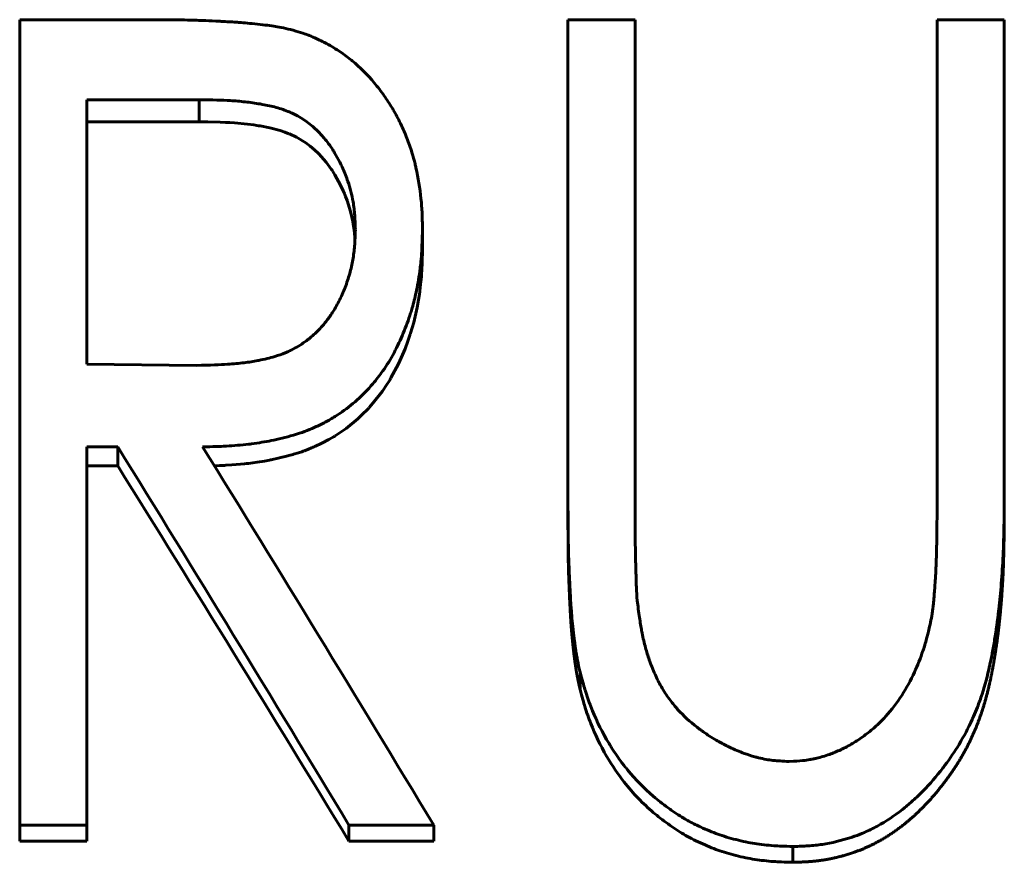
# Model space of a CAD drawing. Header units: millimetres. Extents: x 0 to 420, y 0 to 297.
# Tile 17 of 22: x 123.55 to 128.63, y 178.09 to 182.43. Entities that reach past the tile are written whole.
import ezdxf

# ---------------------------------------------------------------- set-up
doc = ezdxf.new("R2010")
doc.units = ezdxf.units.MM
doc.linetypes.add('K5LT_BASIC', pattern=[0])
doc.layers.add('Системный слой (1)', color=7, linetype='Continuous', true_color=0x6c6c6c)

# ---------------------------------------------------------------- blocks, each defined once
blk = doc.blocks.new('U16')
at = {"layer": 'Системный слой (1)', "color": 150, "linetype": 'K5LT_BASIC', "lineweight": 60, "true_color": 0x0080ff}
for p, q in [((124.5203, 181.906), (124.4753, 181.9065)), ((124.5848, 181.9045), (124.5203, 181.906)), ((124.6111, 181.9036), (124.5848, 181.9045)), ((124.6228, 181.903), (124.6111, 181.9036)), ((124.6282, 181.9027), (124.6228, 181.903)), ((124.6309, 181.9026), (124.6282, 181.9027)), ((124.6322, 181.9025), (124.6309, 181.9026)), ((124.6328, 181.9025), (124.6322, 181.9025)), ((124.6331, 181.9024), (124.6328, 181.9025)), ((124.6333, 181.9024), (124.6331, 181.9024)), ((124.6334, 181.9024), (124.6333, 181.9024)), ((124.658, 181.9008), (124.6334, 181.9024)), ((124.7249, 181.8942), (124.658, 181.9008)), ((124.7578, 181.8899), (124.7249, 181.8942)), ((124.774, 181.8875), (124.7578, 181.8899)), ((124.7821, 181.8862), (124.774, 181.8875)), ((124.7862, 181.8855), (124.7821, 181.8862)), ((124.7882, 181.8852), (124.7862, 181.8855)), ((124.7892, 181.885), (124.7882, 181.8852)), ((124.7897, 181.8849), (124.7892, 181.885)), ((124.79, 181.8849), (124.7897, 181.8849)), ((124.7901, 181.8849), (124.79, 181.8849)), ((124.8399, 181.8752), (124.7901, 181.8849)), ((124.8937, 181.861), (124.8399, 181.8752)), ((124.9182, 181.8528), (124.8937, 181.861)), ((124.9298, 181.8484), (124.9182, 181.8528)), ((124.9355, 181.8462), (124.9298, 181.8484)), ((124.9383, 181.8451), (124.9355, 181.8462)), ((124.9397, 181.8445), (124.9383, 181.8451)), ((124.9404, 181.8442), (124.9397, 181.8445)), ((124.9407, 181.8441), (124.9404, 181.8442)), ((124.9409, 181.844), (124.9407, 181.8441)), ((124.941, 181.8439), (124.9409, 181.844)), ((124.9777, 181.8266), (124.941, 181.8439)), ((125.0252, 181.7977), (124.9777, 181.8266)), ((125.0477, 181.7809), (125.0252, 181.7977)), ((125.0587, 181.772), (125.0477, 181.7809)), ((125.0641, 181.7674), (125.0587, 181.772)), ((125.0668, 181.765), (125.0641, 181.7674)), ((125.0681, 181.7638), (125.0668, 181.765)), ((125.0688, 181.7633), (125.0681, 181.7638)), ((125.0691, 181.763), (125.0688, 181.7633)), ((125.0693, 181.7628), (125.0691, 181.763)), ((125.0694, 181.7627), (125.0693, 181.7628)), ((125.0922, 181.7411), (125.0694, 181.7627)), ((125.1305, 181.6982), (125.0922, 181.7411)), ((125.1482, 181.6749), (125.1305, 181.6982)), ((125.1566, 181.6628), (125.1482, 181.6749)), ((125.1608, 181.6567), (125.1566, 181.6628)), ((125.1628, 181.6536), (125.1608, 181.6567)), ((125.1639, 181.652), (125.1628, 181.6536)), ((125.1644, 181.6512), (125.1639, 181.652)), ((125.1646, 181.6508), (125.1644, 181.6512)), ((125.1647, 181.6506), (125.1646, 181.6508)), ((125.1648, 181.6505), (125.1647, 181.6506)), ((125.1756, 181.6332), (125.1648, 181.6505)), ((125.2054, 181.5789), (125.1756, 181.6332)), ((125.2186, 181.5506), (125.2054, 181.5789)), ((125.2247, 181.5363), (125.2186, 181.5506)), ((125.2277, 181.529), (125.2247, 181.5363)), ((125.2291, 181.5254), (125.2277, 181.529)), ((125.2299, 181.5236), (125.2291, 181.5254)), ((125.2302, 181.5227), (125.2299, 181.5236)), ((125.2304, 181.5222), (125.2302, 181.5227)), ((125.2305, 181.522), (125.2304, 181.5222)), ((125.2305, 181.5219), (125.2305, 181.522)), ((125.2384, 181.5006), (125.2305, 181.5219)), ((125.2561, 181.4434), (125.2384, 181.5006)), ((125.2633, 181.414), (125.2561, 181.4434)), ((125.2664, 181.3992), (125.2633, 181.414)), ((125.2679, 181.3917), (125.2664, 181.3992)), ((125.2686, 181.388), (125.2679, 181.3917)), ((125.269, 181.3861), (125.2686, 181.388)), ((125.2691, 181.3851), (125.269, 181.3861)), ((125.2692, 181.3847), (125.2691, 181.3851)), ((125.2693, 181.3844), (125.2692, 181.3847)), ((125.2693, 181.3843), (125.2693, 181.3844)), ((125.2699, 181.3808), (125.2693, 181.3843)), ((125.2749, 181.3475), (125.2699, 181.3808)), ((125.2767, 181.3306), (125.2749, 181.3475)), ((125.2775, 181.3221), (125.2767, 181.3306)), ((125.2779, 181.3178), (125.2775, 181.3221)), ((125.278, 181.3157), (125.2779, 181.3178)), ((125.2781, 181.3146), (125.278, 181.3157)), ((125.2781, 181.3141), (125.2781, 181.3146)), ((125.2782, 181.3138), (125.2781, 181.3141)), ((125.2782, 181.3137), (125.2782, 181.3138)), ((125.2782, 181.3136), (125.2782, 181.3137)), ((125.2792, 181.2968), (125.2782, 181.3136))]:
    blk.add_line(p, q, dxfattribs=at)
blk = doc.blocks.new('U17')
at = {"layer": 'Системный слой (1)', "color": 150, "linetype": 'K5LT_BASIC', "lineweight": 60, "true_color": 0x0080ff}
for p, q in [((125.6274, 181.2416), (125.6233, 181.1342)), ((125.6216, 181.108), (125.6195, 181.0826)), ((125.6225, 181.1211), (125.6216, 181.108)), ((125.6229, 181.1276), (125.6225, 181.1211)), ((125.6231, 181.131), (125.6229, 181.1276)), ((125.6232, 181.1326), (125.6231, 181.131)), ((125.6233, 181.1334), (125.6232, 181.1326)), ((125.6233, 181.1342), (125.6233, 181.1341)), ((125.6233, 181.1341), (125.6233, 181.1339)), ((125.6233, 181.1339), (125.6233, 181.1334)), ((125.6195, 181.0826), (125.6142, 181.0338)), ((125.6104, 181.0073), (125.6073, 180.9876)), ((125.6119, 181.0172), (125.6104, 181.0073)), ((125.6126, 181.0222), (125.6119, 181.0172)), ((125.6129, 181.0246), (125.6126, 181.0222)), ((125.6131, 181.0259), (125.6129, 181.0246)), ((125.6132, 181.0265), (125.6131, 181.0259)), ((125.6133, 181.027), (125.6132, 181.0268)), ((125.6132, 181.0268), (125.6132, 181.0265)), ((125.6142, 181.0338), (125.6133, 181.027)), ((125.6001, 180.9484), (125.5822, 180.8711)), ((125.6073, 180.9876), (125.6001, 180.9484)), ((125.5822, 180.8711), (125.5662, 180.8157)), ((125.5595, 180.7952), (125.5525, 180.7749)), ((125.5629, 180.8055), (125.5595, 180.7952)), ((125.5646, 180.8107), (125.5629, 180.8055)), ((125.5654, 180.8132), (125.5646, 180.8107)), ((125.5658, 180.8145), (125.5654, 180.8132)), ((125.566, 180.8152), (125.5658, 180.8145)), ((125.5661, 180.8155), (125.566, 180.8152)), ((125.5662, 180.8157), (125.5661, 180.8155)), ((125.5525, 180.7749), (125.5376, 180.735)), ((125.5376, 180.735), (125.5042, 180.6585)), ((125.5042, 180.6585), (125.465, 180.585)), ((125.4441, 180.551), (125.4216, 180.5179)), ((125.4548, 180.5679), (125.4441, 180.551)), ((125.46, 180.5765), (125.4548, 180.5679)), ((125.4626, 180.5808), (125.46, 180.5765)), ((125.4638, 180.5829), (125.4626, 180.5808)), ((125.4645, 180.584), (125.4638, 180.5829)), ((125.4648, 180.5846), (125.4645, 180.584)), ((125.465, 180.5848), (125.4648, 180.5846)), ((125.465, 180.585), (125.465, 180.5848)), ((125.4216, 180.5179), (125.372, 180.4547)), ((125.372, 180.4547), (125.3518, 180.4321)), ((125.3237, 180.4028), (125.2945, 180.3751)), ((125.3379, 180.4173), (125.3237, 180.4028)), ((125.345, 180.4247), (125.3379, 180.4173)), ((125.3484, 180.4284), (125.345, 180.4247)), ((125.3502, 180.4303), (125.3484, 180.4284)), ((125.3511, 180.4312), (125.3502, 180.4303)), ((125.3515, 180.4317), (125.3511, 180.4312)), ((125.3517, 180.4319), (125.3515, 180.4317)), ((125.3518, 180.4321), (125.3517, 180.4319)), ((125.2945, 180.3751), (125.2333, 180.3248)), ((125.1688, 180.2816), (125.1605, 180.2767)), ((125.1729, 180.284), (125.1688, 180.2816)), ((125.1749, 180.2853), (125.1729, 180.284)), ((125.1759, 180.2859), (125.1749, 180.2853)), ((125.1764, 180.2862), (125.1759, 180.2859)), ((125.1767, 180.2864), (125.1764, 180.2862)), ((125.1768, 180.2864), (125.1767, 180.2864)), ((125.2333, 180.3248), (125.1768, 180.2864)), ((125.0711, 180.231), (125.0701, 180.2305)), ((125.0717, 180.2312), (125.0711, 180.231)), ((125.072, 180.2313), (125.0717, 180.2312)), ((125.0721, 180.2314), (125.072, 180.2313)), ((125.1084, 180.2485), (125.0721, 180.2314)), ((125.1437, 180.267), (125.1084, 180.2485)), ((125.1605, 180.2767), (125.1437, 180.267)), ((124.9261, 180.1814), (124.8908, 180.1725)), ((124.9443, 180.1863), (124.9261, 180.1814)), ((124.9535, 180.1889), (124.9443, 180.1863)), ((124.9582, 180.1902), (124.9535, 180.1889)), ((124.9605, 180.1909), (124.9582, 180.1902)), ((124.9617, 180.1912), (124.9605, 180.1909)), ((124.9623, 180.1914), (124.9617, 180.1912)), ((124.9625, 180.1915), (124.9623, 180.1914)), ((124.9627, 180.1915), (124.9625, 180.1915)), ((124.9881, 180.1992), (124.9627, 180.1915)), ((125.0044, 180.2045), (124.9881, 180.1992)), ((125.0122, 180.2073), (125.0044, 180.2045)), ((125.016, 180.2086), (125.0122, 180.2073)), ((125.0179, 180.2093), (125.016, 180.2086)), ((125.0189, 180.2096), (125.0179, 180.2093)), ((125.0193, 180.2098), (125.0189, 180.2096)), ((125.0196, 180.2099), (125.0193, 180.2098)), ((125.0197, 180.21), (125.0196, 180.2099)), ((125.0389, 180.2173), (125.0197, 180.21)), ((125.0552, 180.224), (125.0389, 180.2173)), ((125.0636, 180.2277), (125.0552, 180.224)), ((125.0679, 180.2295), (125.0636, 180.2277)), ((125.0701, 180.2305), (125.0679, 180.2295)), ((124.5813, 180.1333), (124.5537, 180.1324)), ((124.5979, 180.1339), (124.5813, 180.1333)), ((124.6054, 180.1343), (124.5979, 180.1339)), ((124.6089, 180.1344), (124.6054, 180.1343)), ((124.6106, 180.1345), (124.6089, 180.1344)), ((124.6115, 180.1346), (124.6106, 180.1345)), ((124.6119, 180.1346), (124.6115, 180.1346)), ((124.6121, 180.1346), (124.6119, 180.1346)), ((124.6123, 180.1346), (124.6121, 180.1346)), ((124.6451, 180.1367), (124.6123, 180.1346)), ((124.6882, 180.1402), (124.6451, 180.1367)), ((124.7095, 180.1424), (124.6882, 180.1402)), ((124.7201, 180.1436), (124.7095, 180.1424)), ((124.7255, 180.1442), (124.7201, 180.1436)), ((124.7281, 180.1445), (124.7255, 180.1442)), ((124.7294, 180.1446), (124.7281, 180.1445)), ((124.7301, 180.1447), (124.7294, 180.1446)), ((124.7304, 180.1448), (124.7301, 180.1447)), ((124.7306, 180.1448), (124.7304, 180.1448)), ((124.7745, 180.1505), (124.7306, 180.1448)), ((124.8123, 180.1565), (124.7745, 180.1505)), ((124.8304, 180.1597), (124.8123, 180.1565)), ((124.8393, 180.1614), (124.8304, 180.1597)), ((124.8437, 180.1622), (124.8393, 180.1614)), ((124.8458, 180.1627), (124.8437, 180.1622)), ((124.8469, 180.1629), (124.8458, 180.1627)), ((124.8475, 180.163), (124.8469, 180.1629)), ((124.8477, 180.163), (124.8475, 180.163)), ((124.8479, 180.1631), (124.8477, 180.163)), ((124.8908, 180.1725), (124.8479, 180.1631))]:
    blk.add_line(p, q, dxfattribs=at)

msp = doc.modelspace()

# ---------------------------------------------------------------- linework, layer by layer
at = {"layer": 'Системный слой (1)', "color": 150, "linetype": 'K5LT_BASIC', "lineweight": 60, "true_color": 0x0080ff}
for p, q in [((123.5505, 182.433), (124.2121, 182.433)), ((123.5505, 178.2785), (123.5505, 182.433)), ((126.3774, 179.9563), (126.3774, 182.433)), ((126.3774, 182.433), (126.7235, 182.433)), ((126.7235, 179.9764), (126.7235, 182.433)), ((128.2812, 179.9764), (128.2812, 182.433)), ((128.2812, 182.433), (128.6274, 182.433)), ((128.6274, 179.9563), (128.6274, 182.433)), ((123.8966, 180.6561), (123.8966, 182.0202)), ((124.4753, 182.0202), (123.8966, 182.0202)), ((124.4753, 181.9065), (124.4753, 182.0202)), ((124.4753, 181.9065), (123.8966, 181.9065)), ((125.6274, 181.3496), (125.6274, 181.2416)), ((123.8966, 180.6561), (124.4618, 180.6503)), ((123.8966, 178.2785), (123.8966, 180.2299)), ((124.0562, 180.2299), (123.8966, 180.2299)), ((124.0562, 180.2299), (124.0562, 180.1312)), ((124.0562, 180.1312), (123.8966, 180.1312)), ((126.3774, 179.9563), (126.3774, 179.8598)), ((126.7235, 179.9764), (126.7235, 179.8852)), ((128.6274, 179.9563), (128.6274, 179.8598)), ((126.4396, 179.0683), (126.4396, 178.9792)), ((123.8966, 178.2785), (123.5505, 178.2785)), ((123.5505, 178.2785), (123.5505, 178.196)), ((123.8966, 178.2785), (123.8966, 178.196)), ((125.2479, 178.2785), (125.2479, 178.196)), ((125.6851, 178.2785), (125.2479, 178.2785)), ((125.6851, 178.2785), (125.6851, 178.196)), ((123.8966, 178.196), (123.5505, 178.196)), ((125.6851, 178.196), (125.2479, 178.196)), ((127.5366, 178.1686), (127.5366, 178.087))]:
    msp.add_line(p, q, dxfattribs=at)
for points, degree, knots in [([(124.2121, 182.433), (124.2974, 182.4327), (124.3596, 182.4322), (124.3993, 182.4315), (124.3995, 182.4315), (124.4214, 182.4311), (124.4411, 182.4306), (124.4615, 182.43), (124.4633, 182.4299), (124.4879, 182.4291), (124.5266, 182.4274), (124.5832, 182.4247), (124.5863, 182.4245), (124.6186, 182.423), (124.6437, 182.4215), (124.6708, 182.4197), (124.6767, 182.4193), (124.6948, 182.4179), (124.7087, 182.4167), (124.7399, 182.4138), (124.7576, 182.412), (124.7952, 182.4081), (124.8124, 182.4061), (124.8435, 182.4021), (124.8578, 182.4001), (124.8934, 182.3942), (124.9239, 182.3876), (124.9612, 182.3784)], 3, [0, 0, 0, 0, 0.2460938, 0.2460938, 0.25, 0.25, 0.328125, 0.328125, 0.3359375, 0.3359375, 0.4921875, 0.4921875, 0.5, 0.5, 0.59375, 0.59375, 0.625, 0.625, 0.6875, 0.6875, 0.75, 0.75, 0.8125, 0.8125, 0.875, 0.875, 0.9999984, 0.9999984, 0.9999984, 0.9999984]), ([(124.9612, 182.3784), (124.9796, 182.3729), (125.0099, 182.3634), (125.032, 182.3556), (125.0418, 182.3519), (125.0426, 182.3515), (125.0563, 182.3462), (125.0783, 182.3367), (125.1019, 182.3254), (125.1157, 182.3184), (125.1196, 182.3164), (125.1478, 182.3019), (125.1935, 182.2751), (125.2366, 182.2435), (125.2591, 182.2254), (125.2621, 182.223), (125.3056, 182.1869), (125.3438, 182.149), (125.3967, 182.0859), (125.4285, 182.0445), (125.4578, 181.9996), (125.4728, 181.9747), (125.4748, 181.9712), (125.4894, 181.9465), (125.502, 181.9227), (125.5266, 181.8717), (125.5378, 181.846), (125.557, 181.7973), (125.5654, 181.7733), (125.5789, 181.7287), (125.5842, 181.7091), (125.5907, 181.6822), (125.5924, 181.6749), (125.6051, 181.6176), (125.6137, 181.5643), (125.6223, 181.4838), (125.6243, 181.4579), (125.6255, 181.4316), (125.6255, 181.4306), (125.6263, 181.4122), (125.6269, 181.3854), (125.6274, 181.3496)], 3, [0, 0, 0, 0, 0.03125, 0.058594, 0.058594, 0.0625, 0.0625, 0.09375, 0.117188, 0.117188, 0.125, 0.125, 0.1875, 0.242188, 0.242188, 0.25, 0.25, 0.375, 0.375, 0.4375, 0.492188, 0.492188, 0.5, 0.5, 0.5625, 0.5625, 0.625, 0.625, 0.6875, 0.6875, 0.734375, 0.734375, 0.75, 0.75, 0.875, 0.875, 0.935547, 0.935547, 0.9375, 0.9375, 1, 1, 1, 1]), ([(125.2812, 181.3504), (125.2808, 181.3664), (125.2803, 181.3804), (125.2795, 181.3983), (125.279, 181.4086), (125.2785, 181.4171), (125.2782, 181.4212), (125.2782, 181.4215), (125.2773, 181.4344), (125.2761, 181.4464), (125.2732, 181.4701), (125.2715, 181.4815), (125.2628, 181.5296), (125.2539, 181.5646), (125.2389, 181.6099), (125.235, 181.6208), (125.2217, 181.6551), (125.2044, 181.694), (125.1838, 181.731), (125.1713, 181.7517), (125.1683, 181.7566), (125.1511, 181.7835), (125.1251, 181.8188), (125.0958, 181.8501), (125.0783, 181.8669), (125.0742, 181.8708), (125.05, 181.8926), (125.0296, 181.9081), (124.9975, 181.9286), (124.9784, 181.9397), (124.9584, 181.9494), (124.9469, 181.9545), (124.9437, 181.9559), (124.9202, 181.9658), (124.8771, 181.9806), (124.8264, 181.9919), (124.7975, 181.9971), (124.7934, 181.9978), (124.7648, 182.0026), (124.7142, 182.0097), (124.662, 182.0142), (124.6351, 182.0159), (124.6339, 182.016), (124.5984, 182.0182), (124.5457, 182.0195), (124.4753, 182.0202)], 3, [0, 0, 0, 0, 0.03125, 0.03125, 0.046875, 0.060547, 0.060547, 0.0625, 0.0625, 0.09375, 0.09375, 0.125, 0.125, 0.21875, 0.21875, 0.25, 0.25, 0.3125, 0.359375, 0.359375, 0.375, 0.375, 0.4375, 0.484375, 0.484375, 0.5, 0.5, 0.5625, 0.5625, 0.59375, 0.617188, 0.617188, 0.625, 0.625, 0.6875, 0.742188, 0.742188, 0.75, 0.75, 0.8125, 0.873047, 0.873047, 0.875, 0.875, 1, 1, 1, 1]), ([(124.4618, 180.6503), (124.5324, 180.6515), (124.5857, 180.6533), (124.6222, 180.6557), (124.6224, 180.6557), (124.6525, 180.6577), (124.7066, 180.6628), (124.756, 180.6705), (124.7804, 180.675), (124.7816, 180.6753), (124.8126, 180.6813), (124.8604, 180.693), (124.9026, 180.7081), (124.9253, 180.7175), (124.9304, 180.7198), (124.96, 180.7333), (124.9828, 180.7459), (125.0155, 180.7674), (125.0342, 180.7807), (125.0522, 180.7954), (125.0623, 180.8041), (125.0651, 180.8066), (125.0848, 180.8242), (125.1018, 180.8418), (125.1262, 180.8712), (125.1402, 180.8892), (125.1537, 180.9087), (125.1613, 180.9202), (125.1634, 180.9235), (125.178, 180.9463), (125.196, 180.9783), (125.2119, 181.0128), (125.222, 181.0363), (125.227, 181.0486), (125.2404, 181.0846), (125.248, 181.1085), (125.2608, 181.1562), (125.266, 181.1805), (125.2717, 181.2153), (125.2749, 181.2384), (125.2771, 181.2626), (125.278, 181.2754), (125.278, 181.2764), (125.2792, 181.2933), (125.2802, 181.3178), (125.2812, 181.3504)], 3, [0, 0, 0, 0, 0.1230469, 0.1230469, 0.125, 0.125, 0.1875, 0.2460938, 0.2460938, 0.25, 0.25, 0.3125, 0.359375, 0.359375, 0.375, 0.375, 0.4375, 0.4375, 0.46875, 0.4921875, 0.4921875, 0.5, 0.5, 0.5625, 0.5625, 0.59375, 0.6171875, 0.6171875, 0.625, 0.625, 0.6875, 0.71875, 0.71875, 0.75, 0.75, 0.8125, 0.8125, 0.875, 0.875, 0.90625, 0.9355469, 0.9355469, 0.9375, 0.9375, 0.9999973, 0.9999973, 0.9999973, 0.9999973]), ([(125.6274, 181.3496), (125.6267, 181.3256), (125.626, 181.3045), (125.625, 181.2775), (125.6247, 181.2692), (125.6241, 181.2579), (125.6238, 181.2517), (125.6236, 181.246), (125.6234, 181.2429), (125.6234, 181.2426), (125.6222, 181.2222), (125.6198, 181.1897), (125.6165, 181.1589), (125.6144, 181.1418), (125.6139, 181.1379), (125.6084, 181.0969), (125.5972, 181.034), (125.5816, 180.9724), (125.5715, 180.9376), (125.569, 180.9292), (125.555, 180.8844), (125.5361, 180.8322), (125.5139, 180.7823), (125.4984, 180.7496), (125.4895, 180.7319), (125.4627, 180.6822), (125.4442, 180.652), (125.4066, 180.5985), (125.3893, 180.5763), (125.3646, 180.5475), (125.3585, 180.5406), (125.3254, 180.5044), (125.2977, 180.4777), (125.2396, 180.4288), (125.2095, 180.4068), (125.1606, 180.3763), (125.1353, 180.3618), (125.1088, 180.3483), (125.0909, 180.3396), (125.0813, 180.3351), (125.0539, 180.3228), (125.037, 180.3157), (125.0025, 180.303), (124.9833, 180.2967), (124.9217, 180.2788), (124.8838, 180.2693), (124.8166, 180.2558), (124.7828, 180.2503), (124.7412, 180.2449), (124.7356, 180.2442), (124.6928, 180.2391), (124.6546, 180.2357), (124.6148, 180.2335), (124.6131, 180.2334), (124.5854, 180.2319), (124.5457, 180.2308), (124.4934, 180.2299)], 3, [0, 0, 0, 0, 0.03125, 0.03125, 0.046875, 0.046875, 0.0546875, 0.0605469, 0.0605469, 0.0625, 0.0625, 0.09375, 0.1171875, 0.1171875, 0.125, 0.125, 0.1875, 0.234375, 0.234375, 0.25, 0.25, 0.3125, 0.34375, 0.34375, 0.375, 0.375, 0.4375, 0.4375, 0.484375, 0.484375, 0.5, 0.5, 0.5625, 0.5625, 0.625, 0.625, 0.65625, 0.671875, 0.671875, 0.6875, 0.6875, 0.71875, 0.71875, 0.75, 0.75, 0.8125, 0.8125, 0.8671875, 0.8671875, 0.875, 0.875, 0.9355469, 0.9355469, 0.9375, 0.9375, 0.9999999, 0.9999999, 0.9999999, 0.9999999]), ([(126.4396, 179.0683), (126.4346, 179.0905), (126.4303, 179.1108), (126.4249, 179.1384), (126.4225, 179.1514), (126.4204, 179.1634), (126.4191, 179.1711), (126.4186, 179.1744), (126.4155, 179.1944), (126.4131, 179.2116), (126.4096, 179.2394), (126.4079, 179.2537), (126.4061, 179.2688), (126.405, 179.279), (126.4044, 179.2846), (126.4018, 179.309), (126.3982, 179.3446), (126.3954, 179.3786), (126.394, 179.3964), (126.3938, 179.399), (126.3927, 179.4149), (126.3916, 179.4312), (126.39, 179.4591), (126.3895, 179.4689), (126.3884, 179.4897), (126.3879, 179.5003), (126.3851, 179.5595), (126.3833, 179.6017), (126.3813, 179.6573), (126.3807, 179.6745), (126.38, 179.6984), (126.3797, 179.7099), (126.3795, 179.7207), (126.3793, 179.7277), (126.3792, 179.7316), (126.3784, 179.7805), (126.3778, 179.8545), (126.3774, 179.9563)], 3, [0, 0, 0, 0, 0.0625, 0.0625, 0.09375, 0.109375, 0.109375, 0.125, 0.125, 0.1875, 0.1875, 0.21875, 0.234375, 0.234375, 0.25, 0.25, 0.3125, 0.367188, 0.367188, 0.375, 0.375, 0.4375, 0.4375, 0.46875, 0.46875, 0.5, 0.5, 0.625, 0.625, 0.6875, 0.6875, 0.71875, 0.734375, 0.734375, 0.75, 0.75, 1, 1, 1, 1]), ([(126.7235, 179.9764), (126.7233, 179.8838), (126.7238, 179.7915), (126.7252, 179.6988), (126.7252, 179.6977), (126.7254, 179.686), (126.7257, 179.6686), (126.7266, 179.6337), (126.7269, 179.6205), (126.7275, 179.5985), (126.7279, 179.587), (126.7282, 179.5746), (126.7284, 179.5661), (126.7286, 179.5614), (126.7291, 179.5413), (126.7296, 179.5275), (126.7302, 179.5099), (126.7305, 179.5007), (126.7308, 179.4931), (126.731, 179.4892), (126.731, 179.4886), (126.732, 179.4662), (126.734, 179.4429), (126.7371, 179.4174)], 3, [0, 0, 0, 0, 0.496094, 0.496094, 0.5, 0.5, 0.625, 0.625, 0.6875, 0.6875, 0.71875, 0.734375, 0.734375, 0.75, 0.75, 0.8125, 0.8125, 0.84375, 0.867188, 0.867188, 0.875, 0.875, 1, 1, 1, 1]), ([(128.6274, 179.9563), (128.6266, 179.8896), (128.6258, 179.8324), (128.6242, 179.761), (128.6236, 179.7395), (128.6227, 179.711), (128.6222, 179.6937), (128.6215, 179.6787), (128.6212, 179.6715), (128.6212, 179.6714), (128.6188, 179.6215), (128.6129, 179.5277), (128.6041, 179.4366), (128.5988, 179.3903), (128.5985, 179.3878), (128.5922, 179.3326), (128.5853, 179.283), (128.5737, 179.2118), (128.566, 179.1684), (128.5576, 179.1269), (128.5529, 179.1053), (128.5524, 179.1031), (128.5405, 179.0491), (128.5274, 179.0007), (128.505, 178.9317), (128.4911, 178.8925), (128.4757, 178.8552), (128.4666, 178.8343), (128.4644, 178.8294), (128.442, 178.7802), (128.3996, 178.6999), (128.3476, 178.6229), (128.3175, 178.5827), (128.3139, 178.578), (128.2774, 178.5306), (128.2439, 178.4917), (128.192, 178.4384), (128.159, 178.4067), (128.1251, 178.3779), (128.1068, 178.3632), (128.1048, 178.3617), (128.0604, 178.3268), (128.0174, 178.2983), (127.9512, 178.2623), (127.9122, 178.2432), (127.8723, 178.2275), (127.8492, 178.2193), (127.844, 178.2175), (127.7872, 178.199), (127.7382, 178.1871), (127.6656, 178.1762), (127.641, 178.1735), (127.6148, 178.1718), (127.6137, 178.1717), (127.5963, 178.1706), (127.5708, 178.1696), (127.5366, 178.1686)], 3, [0, 0, 0, 0, 0.0625, 0.0625, 0.09375, 0.09375, 0.109375, 0.1240234, 0.1240234, 0.125, 0.125, 0.1875, 0.2460938, 0.2460938, 0.25, 0.25, 0.3125, 0.3125, 0.34375, 0.3710938, 0.3710938, 0.375, 0.375, 0.4375, 0.4375, 0.46875, 0.4921875, 0.4921875, 0.5, 0.5, 0.5625, 0.6171875, 0.6171875, 0.625, 0.625, 0.6875, 0.6875, 0.71875, 0.7460938, 0.7460938, 0.75, 0.75, 0.8125, 0.8125, 0.84375, 0.8671875, 0.8671875, 0.875, 0.875, 0.9375, 0.9375, 0.9677734, 0.9677734, 0.96875, 0.96875, 0.9999999, 0.9999999, 0.9999999, 0.9999999]), ([(128.247, 179.3235), (128.2501, 179.3399), (128.2528, 179.3549), (128.2561, 179.3752), (128.2575, 179.3848), (128.2587, 179.3936), (128.2595, 179.3993), (128.2599, 179.4025), (128.2612, 179.4133), (128.2623, 179.4244), (128.2641, 179.4449), (128.2652, 179.4579), (128.2664, 179.4728), (128.267, 179.4818), (128.2672, 179.4836), (128.269, 179.5092), (128.2704, 179.5273), (128.2718, 179.5478), (128.2722, 179.5535), (128.2727, 179.5603), (128.2729, 179.5637), (128.2731, 179.5664), (128.2732, 179.5676), (128.2732, 179.5676), (128.2737, 179.5778), (128.2743, 179.5894), (128.2752, 179.6099), (128.2756, 179.6209), (128.276, 179.633), (128.2763, 179.6413), (128.2765, 179.6461), (128.2776, 179.6813), (128.2784, 179.7105), (128.2793, 179.7514), (128.2798, 179.7768), (128.28, 179.8003), (128.2801, 179.8119), (128.2801, 179.8123), (128.2805, 179.8852), (128.2809, 179.9394), (128.2812, 179.9764)], 3, [0, 0, 0, 0, 0.0625, 0.0625, 0.09375, 0.109375, 0.109375, 0.125, 0.125, 0.1875, 0.1875, 0.21875, 0.242188, 0.242188, 0.25, 0.25, 0.3125, 0.3125, 0.34375, 0.34375, 0.359375, 0.371094, 0.371094, 0.375, 0.375, 0.4375, 0.4375, 0.46875, 0.484375, 0.484375, 0.5, 0.5, 0.625, 0.625, 0.6875, 0.746094, 0.746094, 0.75, 0.75, 1, 1, 1, 1]), ([(126.4396, 178.9792), (126.4321, 179.0123), (126.426, 179.0416), (126.4213, 179.0669), (126.418, 179.0885), (126.4143, 179.1122), (126.4107, 179.1384), (126.4073, 179.1672), (126.4039, 179.1986), (126.4007, 179.2275), (126.398, 179.2556), (126.3956, 179.2827), (126.3937, 179.309), (126.3921, 179.3299), (126.3906, 179.3553), (126.389, 179.3852), (126.3873, 179.4194), (126.384, 179.4898), (126.3815, 179.55), (126.3799, 179.6), (126.3792, 179.6399), (126.3786, 179.6741), (126.3781, 179.7222), (126.3777, 179.7842), (126.3774, 179.8598)], 4, [0, 0, 0, 0, 0, 0.125, 0.125, 0.125, 0.125, 0.25, 0.25, 0.25, 0.25, 0.375, 0.375, 0.375, 0.375, 0.5, 0.5, 0.5, 0.5, 0.75, 0.75, 0.75, 0.75, 1, 1, 1, 1, 1]), ([(128.6274, 179.8598), (128.6263, 179.7607), (128.6249, 179.6803), (128.6232, 179.6189), (128.6211, 179.5766), (128.6177, 179.5035), (128.6127, 179.4318), (128.6062, 179.3616), (128.5982, 179.2929), (128.5892, 179.2157), (128.5784, 179.1429), (128.5659, 179.0745), (128.5517, 179.0106), (128.5349, 178.9351), (128.5143, 178.8643), (128.49, 178.7982), (128.4619, 178.7369), (128.4321, 178.6719), (128.3968, 178.6086), (128.356, 178.5473), (128.3098, 178.4878), (128.2612, 178.4251), (128.2103, 178.369), (128.1574, 178.3194), (128.1022, 178.2765), (128.0394, 178.2276), (127.9744, 178.1875), (127.9072, 178.1561), (127.8377, 178.1336), (127.7999, 178.1213), (127.7626, 178.1113), (127.7257, 178.1036), (127.6893, 178.0981), (127.671, 178.0954), (127.6523, 178.0931), (127.633, 178.0914), (127.6132, 178.0901), (127.6006, 178.0893), (127.5837, 178.0885), (127.5623, 178.0878), (127.5366, 178.087)], 4, [0, 0, 0, 0, 0, 0.125, 0.125, 0.125, 0.125, 0.25, 0.25, 0.25, 0.25, 0.375, 0.375, 0.375, 0.375, 0.5, 0.5, 0.5, 0.5, 0.625, 0.625, 0.625, 0.625, 0.75, 0.75, 0.75, 0.75, 0.875, 0.875, 0.875, 0.875, 0.9375, 0.9375, 0.9375, 0.9375, 0.96875, 0.96875, 0.96875, 0.96875, 1, 1, 1, 1, 1]), ([(126.7371, 179.4174), (126.7413, 179.3845), (126.7454, 179.3557), (126.7511, 179.3185), (126.7529, 179.3071), (126.7556, 179.2915), (126.7572, 179.2823), (126.7588, 179.2739), (126.7596, 179.2697), (126.7597, 179.2694), (126.7649, 179.2431), (126.7759, 179.1965), (126.7897, 179.1519), (126.7978, 179.1287), (126.7987, 179.1263), (126.8096, 179.096), (126.8197, 179.0711), (126.8355, 179.0365), (126.845, 179.0171), (126.8548, 178.9993), (126.8605, 178.9894), (126.8617, 178.9873), (126.8765, 178.9625), (126.9016, 178.9254), (126.9302, 178.8905), (126.9474, 178.8712), (126.9522, 178.8661), (126.9848, 178.8314), (127.0187, 178.8017), (127.0634, 178.7686), (127.0695, 178.7642), (127.0965, 178.7451), (127.1352, 178.7201), (127.1756, 178.6981), (127.1991, 178.6864), (127.2046, 178.6837), (127.2363, 178.6686), (127.2802, 178.6502), (127.3234, 178.6362), (127.3479, 178.6294), (127.3534, 178.6279), (127.3734, 178.6229), (127.3981, 178.6176), (127.4225, 178.614), (127.4355, 178.6125), (127.4376, 178.6123), (127.4563, 178.6104), (127.4829, 178.6087), (127.5186, 178.6073)], 3, [0, 0, 0, 0, 0.0625, 0.0625, 0.09375, 0.09375, 0.109375, 0.1230469, 0.1230469, 0.125, 0.125, 0.1875, 0.2421875, 0.2421875, 0.25, 0.25, 0.3125, 0.3125, 0.34375, 0.3671875, 0.3671875, 0.375, 0.375, 0.4375, 0.484375, 0.484375, 0.5, 0.5, 0.609375, 0.609375, 0.625, 0.625, 0.6875, 0.734375, 0.734375, 0.75, 0.75, 0.8125, 0.859375, 0.859375, 0.875, 0.875, 0.90625, 0.9335938, 0.9335938, 0.9375, 0.9375, 0.9999999, 0.9999999, 0.9999999, 0.9999999]), ([(127.5186, 178.6073), (127.5483, 178.6087), (127.571, 178.6101), (127.5877, 178.6118), (127.5883, 178.6118), (127.6016, 178.6132), (127.6192, 178.6156), (127.6367, 178.6189), (127.6483, 178.6212), (127.6546, 178.6226), (127.6813, 178.629), (127.7222, 178.6413), (127.7643, 178.6587), (127.7872, 178.6693), (127.7904, 178.6709), (127.813, 178.6817), (127.8329, 178.6926), (127.8727, 178.7171), (127.8922, 178.7303), (127.9324, 178.7606), (127.9507, 178.7757), (127.9754, 178.7981), (127.983, 178.8054), (127.9988, 178.8214), (128.007, 178.8303), (128.077, 178.9088), (128.1266, 178.9844), (128.1807, 179.1034), (128.1952, 179.1401), (128.2095, 179.1827), (128.2114, 179.1884), (128.2162, 179.2032), (128.2222, 179.2233), (128.228, 179.245), (128.231, 179.2567), (128.2313, 179.2577), (128.2351, 179.2726), (128.2403, 179.2944), (128.247, 179.3235)], 3, [0, 0, 0, 0, 0.058594, 0.058594, 0.0625, 0.0625, 0.09375, 0.109375, 0.109375, 0.125, 0.125, 0.1875, 0.242188, 0.242188, 0.25, 0.25, 0.3125, 0.3125, 0.375, 0.375, 0.4375, 0.4375, 0.46875, 0.46875, 0.5, 0.5, 0.75, 0.75, 0.859375, 0.859375, 0.875, 0.875, 0.90625, 0.935547, 0.935547, 0.9375, 0.9375, 1, 1, 1, 1]), ([(127.5366, 178.1686), (127.4943, 178.1698), (127.4623, 178.1711), (127.4397, 178.1726), (127.4394, 178.1726), (127.4213, 178.1738), (127.4046, 178.1753), (127.372, 178.179), (127.3558, 178.1812), (127.3102, 178.1886), (127.2786, 178.1952), (127.2103, 178.2125), (127.1786, 178.2221), (127.1227, 178.2421), (127.0926, 178.2546), (127.0363, 178.2806), (127.0141, 178.2919), (126.987, 178.307), (126.9802, 178.3109), (126.962, 178.3218), (126.9429, 178.3339), (126.9222, 178.3479), (126.9081, 178.3577), (126.9005, 178.3631), (126.8795, 178.3783), (126.8661, 178.3883), (126.8408, 178.4081), (126.8292, 178.4176), (126.7711, 178.4677), (126.7268, 178.5132), (126.6796, 178.5703), (126.6744, 178.5767), (126.6641, 178.5897), (126.66, 178.595), (126.6467, 178.6126), (126.629, 178.6372), (126.6071, 178.6706), (126.5941, 178.6918), (126.5855, 178.7062), (126.5809, 178.7139), (126.5444, 178.7775), (126.5173, 178.8335), (126.4846, 178.9177), (126.4747, 178.9462), (126.4654, 178.9767), (126.465, 178.9779), (126.4587, 178.9984), (126.4503, 179.0283), (126.4396, 179.0683)], 3, [0, 0, 0, 0, 0.060547, 0.060547, 0.0625, 0.0625, 0.09375, 0.09375, 0.125, 0.125, 0.1875, 0.1875, 0.25, 0.25, 0.3125, 0.3125, 0.359375, 0.359375, 0.375, 0.375, 0.40625, 0.421875, 0.421875, 0.4375, 0.4375, 0.46875, 0.46875, 0.5, 0.5, 0.625, 0.625, 0.640625, 0.640625, 0.65625, 0.65625, 0.6875, 0.71875, 0.734375, 0.734375, 0.75, 0.75, 0.875, 0.875, 0.935547, 0.935547, 0.9375, 0.9375, 1, 1, 1, 1]), ([(127.5366, 178.087), (127.493, 178.0883), (127.4602, 178.0896), (127.4383, 178.0911), (127.4043, 178.0934), (127.3718, 178.097), (127.3406, 178.102), (127.3102, 178.1068), (127.2782, 178.1135), (127.2445, 178.122), (127.2103, 178.1306), (127.1791, 178.1399), (127.1506, 178.15), (127.1227, 178.1599), (127.0926, 178.1723), (127.0604, 178.1871), (127.0283, 178.2018), (126.9995, 178.2167), (126.9741, 178.2318), (126.95, 178.2461), (126.9231, 178.2638), (126.8935, 178.285), (126.8654, 178.305), (126.8401, 178.3246), (126.8175, 178.3439), (126.7644, 178.3894), (126.7142, 178.4418), (126.6671, 178.5009), (126.6364, 178.5395), (126.6063, 178.5842), (126.5769, 178.6348), (126.5444, 178.6908), (126.5172, 178.7468), (126.4953, 178.8027), (126.4842, 178.8308), (126.4741, 178.86), (126.4648, 178.8903), (126.4588, 178.9099), (126.4504, 178.9396), (126.4396, 178.9792)], 3, [0, 0, 0, 0, 0.0625, 0.0625, 0.0625, 0.125, 0.125, 0.125, 0.1875, 0.1875, 0.1875, 0.25, 0.25, 0.25, 0.3125, 0.3125, 0.3125, 0.375, 0.375, 0.375, 0.4375, 0.4375, 0.4375, 0.5, 0.5, 0.5, 0.642857, 0.642857, 0.642857, 0.75, 0.75, 0.75, 0.875, 0.875, 0.875, 0.9375, 0.9375, 0.9375, 1, 1, 1, 1])]:
    msp.add_open_spline(points, degree=degree, knots=knots, dxfattribs=at)
for points in [[(125.2479, 178.2785), (124.8506, 178.9375), (124.4534, 179.5886), (124.0562, 180.2299)], [(124.4934, 180.2299), (124.8906, 179.5886), (125.2878, 178.9375), (125.6851, 178.2785)], [(125.2479, 178.196), (124.8506, 178.8496), (124.4534, 179.4952), (124.0562, 180.1312)]]:
    msp.add_open_spline(points, degree=3, dxfattribs=at)

# ---------------------------------------------------------------- block references
at = {"layer": 'Системный слой (1)'}
for name in ['U16', 'U17']:
    msp.add_blockref(name, (0, 0), dxfattribs=at)

doc.saveas('drawing.dxf')
